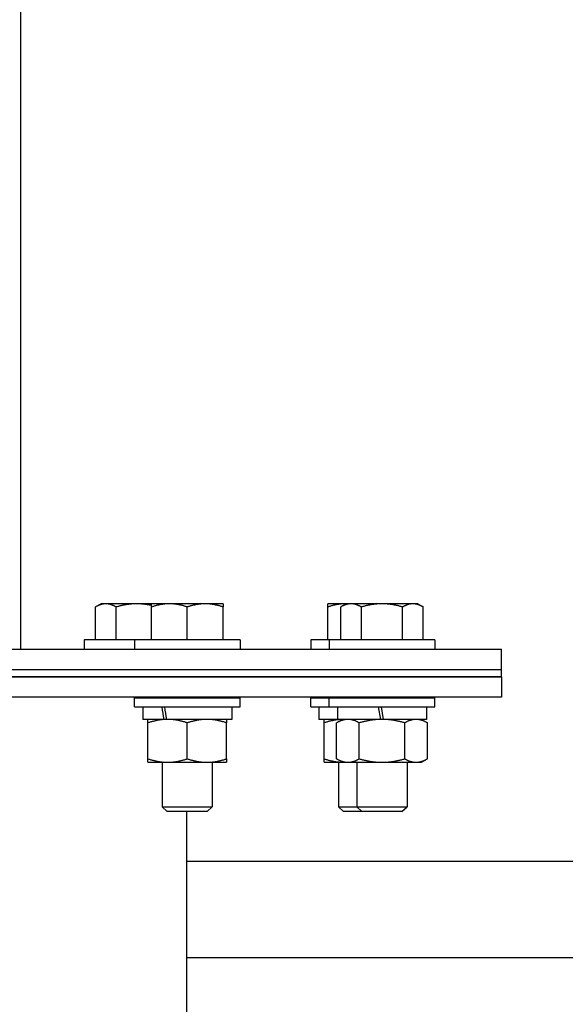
# Model space of a CAD drawing. Header units: inches. Extents: x 18 to 846, y -44 to 561.
# Tile 72 of 256: x 106 to 111, y 162 to 170. Entities that reach past the tile are written whole.
import ezdxf

# ---------------------------------------------------------------- set-up
doc = ezdxf.new("R2010")
doc.units = ezdxf.units.IN
doc.header["$LTSCALE"] = 24
doc.header["$MEASUREMENT"] = 0
doc.layers.add('Dimension (ANSI)', color=7, linetype='Continuous', lineweight=25)
doc.layers.add('Visible (ANSI)', color=7, linetype='Continuous', lineweight=30)
doc.styles.add('Note Text (ANSI)', font='tahoma.ttf')
doc.dimstyles.new('SB Fraction-16 (ANSI)', dxfattribs={"dimscale": 24, "dimtxt": 0.125, "dimasz": 0.098425, "dimexe": 0.125, "dimexo": 0.0625, "dimgap": 0.031496, "dimtad": 0, "dimtih": 1, "dimtoh": 1, "dimdec": 4, "dimrnd": 1e-08, "dimzin": 0, "dimdsep": 46, "dimlunit": 5, "dimtxsty": 'Note Text (ANSI)', "dimcen": 0.09, "dimdle": 0.393701, "dimclrd": 256, "dimclre": 256, "dimclrt": 256, "dimadec": 0, "dimazin": 3, "dimtfac": 0.96, "dimtofl": 0, "dimtmove": 0, "dimatfit": 3, "dimfxl": 1, "dimfrac": 2, "dimtolj": 1, "dimtzin": 12, "dimlwd": -1, "dimlwe": -1, "dimarcsym": 0})

# ---------------------------------------------------------------- blocks, each defined once
blk = doc.blocks.new('*D15')
at = {"layer": 'Defpoints', "color": 0, "transparency": 16777216}
for p in [(121.8191, 380.5815), (46.5863, 92.8698), (88.6941, 92.8698)]:
    blk.add_point(p, dxfattribs=at)
at = {"layer": 'Dimension (ANSI)', "transparency": 16777216}
for p, q in [((120.3191, 380.5815), (43.5863, 380.5815)), ((46.5863, 378.2193), (46.5863, 242.3754)), ((46.5863, 95.232), (46.5863, 237.0759)), ((87.1941, 92.8698), (43.5863, 92.8698))]:
    blk.add_line(p, q, dxfattribs=at)
for points in [[(46.1926, 378.2193), (46.98, 378.2193), (46.5863, 380.5815)], [(46.1926, 95.232), (46.98, 95.232), (46.5863, 92.8698)]]:
    blk.add_solid(points, dxfattribs=at)
at = {"layer": 'Dimension (ANSI)', "transparency": 16777216, "insert": (37.4463, 241.6195), "char_height": 3, "attachment_point": 1, "style": 'Note Text (ANSI)'}
blk.add_mtext('\\A1;287 11/16', dxfattribs=at)

msp = doc.modelspace()

# ---------------------------------------------------------------- linework, layer by layer
at = {"layer": 'Visible (ANSI)'}
for p, q in [((106.19412, 164.70669), (106.19412, 170.37828)), ((106.89387, 165.10269), (106.84552, 165.07478)), ((106.93574, 165.10269), (106.89387, 165.10269)), ((107.20637, 165.10269), (106.93574, 165.10269)), ((107.3357, 165.10269), (107.20637, 165.10269)), ((107.49195, 165.10269), (107.3357, 165.10269)), ((107.80445, 165.10269), (107.49195, 165.10269)), ((107.9607, 165.10269), (107.80445, 165.10269)), ((109.03249, 165.10269), (108.87624, 165.10269)), ((109.03796, 165.10269), (108.98962, 165.07478)), ((109.03796, 165.10269), (109.03249, 165.10269)), ((109.07983, 165.10269), (109.03796, 165.10269)), ((109.35046, 165.10269), (109.07983, 165.10269)), ((109.62109, 165.10269), (109.35046, 165.10269)), ((109.66296, 165.10269), (109.62109, 165.10269)), ((109.66296, 165.10269), (109.7113, 165.07478)), ((106.84552, 164.78669), (106.84552, 165.07478)), ((107.02595, 164.78669), (107.02595, 165.07478)), ((107.3357, 164.78669), (107.3357, 165.07478)), ((107.6482, 164.78669), (107.6482, 165.07478)), ((107.9607, 164.78669), (107.9607, 165.07478)), ((108.87624, 164.78669), (108.87624, 165.07478)), ((108.98962, 164.78669), (108.98962, 165.07478)), ((109.17004, 164.78669), (109.17004, 165.07478)), ((109.53088, 164.78669), (109.53088, 165.07478)), ((109.7113, 164.78669), (109.7113, 165.07478)), ((107.1872, 164.78669), (106.74537, 164.78669)), ((106.74537, 164.78669), (106.74537, 164.70669)), ((108.1092, 164.78669), (107.1872, 164.78669)), ((107.1872, 164.78669), (107.1872, 164.70669)), ((108.1092, 164.78669), (108.1092, 164.70669)), ((108.88946, 164.78669), (108.72774, 164.78669)), ((108.72774, 164.78669), (108.72774, 164.70669)), ((109.81146, 164.78669), (108.88946, 164.78669)), ((108.88946, 164.78669), (108.88946, 164.70669)), ((109.81146, 164.78669), (109.81146, 164.70669)), ((94.394, 164.70669), (110.394, 164.70669)), ((110.394, 164.52739), (110.394, 164.70669)), ((94.394, 164.52739), (110.394, 164.52739)), ((94.394, 164.52739), (110.394, 164.52739)), ((110.394, 164.46489), (110.394, 164.52739)), ((110.394, 164.46489), (94.394, 164.46489)), ((94.394, 164.46489), (110.394, 164.46489)), ((110.394, 164.46489), (110.394, 164.28559)), ((110.394, 164.28559), (94.394, 164.28559)), ((107.1872, 164.28169), (108.1092, 164.28169)), ((107.1872, 164.20169), (107.1872, 164.28169)), ((107.42945, 164.28559), (107.42945, 164.28169)), ((107.86695, 164.28559), (107.86695, 164.28169)), ((108.1092, 164.20169), (108.1092, 164.28169)), ((108.72774, 164.28169), (108.88946, 164.28169)), ((108.72774, 164.20169), (108.72774, 164.28169)), ((108.88946, 164.28169), (109.81146, 164.28169)), ((108.88946, 164.20169), (108.88946, 164.28169)), ((108.96999, 164.28559), (108.96999, 164.28169)), ((109.13171, 164.28559), (109.13171, 164.28169)), ((109.56921, 164.28559), (109.56921, 164.28169)), ((109.81146, 164.20169), (109.81146, 164.28169)), ((107.1872, 164.20169), (108.1092, 164.20169)), ((107.2587, 164.20169), (107.2587, 164.09269)), ((108.0377, 164.20169), (108.0377, 164.09269)), ((108.72774, 164.20169), (108.88946, 164.20169)), ((108.79924, 164.20169), (108.79924, 164.09269)), ((108.88946, 164.20169), (109.81146, 164.20169)), ((108.96096, 164.20169), (108.96096, 164.09269)), ((109.31761, 164.20169), (109.33683, 164.09269)), ((109.36408, 164.09269), (109.34486, 164.20169)), ((109.73996, 164.20169), (109.73996, 164.09269)), ((107.44177, 164.09269), (107.2587, 164.09269)), ((107.46454, 164.09269), (107.44177, 164.09269)), ((107.46537, 164.09269), (107.46454, 164.09269)), ((108.0377, 164.09269), (107.46537, 164.09269)), ((108.96096, 164.09269), (108.79924, 164.09269)), ((109.00646, 164.09269), (108.95324, 164.06196)), ((109.33683, 164.09269), (108.96096, 164.09269)), ((109.35046, 164.09269), (109.33683, 164.09269)), ((109.36408, 164.09269), (109.35046, 164.09269)), ((109.73996, 164.09269), (109.36408, 164.09269)), ((109.69446, 164.09269), (109.74768, 164.06196)), ((107.3042, 163.74841), (107.3042, 164.06196)), ((107.6482, 163.74841), (107.6482, 164.06196)), ((107.9922, 163.74841), (107.9922, 164.06196)), ((108.84474, 163.74841), (108.84474, 164.06196)), ((108.95324, 163.74841), (108.95324, 164.06196)), ((109.15185, 163.74841), (109.15185, 164.06196)), ((109.54907, 163.74841), (109.54907, 164.06196)), ((109.74768, 163.74841), (109.74768, 164.06196)), ((109.00646, 163.71769), (108.95324, 163.74841)), ((109.69446, 163.71769), (109.74768, 163.74841)), ((107.3042, 163.71769), (107.4762, 163.71769)), ((107.42945, 163.71769), (107.42945, 163.32919)), ((107.4762, 163.71769), (107.8202, 163.71769)), ((107.8202, 163.71769), (107.9922, 163.71769)), ((107.86695, 163.71769), (107.86695, 163.32919)), ((108.84474, 163.71769), (109.00646, 163.71769)), ((108.96999, 163.71769), (108.96999, 163.32919)), ((109.00646, 163.71769), (109.05255, 163.71769)), ((109.05255, 163.71769), (109.35046, 163.71769)), ((109.13171, 163.71769), (109.13171, 163.32919)), ((109.35046, 163.71769), (109.64837, 163.71769)), ((109.56921, 163.71769), (109.56921, 163.32919)), ((109.64837, 163.71769), (109.69446, 163.71769)), ((107.42945, 163.32919), (107.86695, 163.32919)), ((107.47327, 163.28668), (107.42945, 163.32919)), ((107.82314, 163.28668), (107.86695, 163.32919)), ((108.96999, 163.32919), (109.13171, 163.32919)), ((109.0138, 163.28668), (108.96999, 163.32919)), ((109.13171, 163.32919), (109.56921, 163.32919)), ((109.17553, 163.28668), (109.13171, 163.32919)), ((109.52539, 163.28668), (109.56921, 163.32919)), ((107.82314, 163.28668), (107.47327, 163.28668)), ((107.64399, 153.93159), (107.64399, 163.28668)), ((109.17553, 163.28668), (109.0138, 163.28668)), ((109.52539, 163.28668), (109.17553, 163.28668)), ((111.80486, 162.84953), (107.64399, 162.84953)), ((111.80486, 162.00953), (107.64399, 162.00953))]:
    msp.add_line(p, q, dxfattribs=at)
for centre, start_param, end_param in [((107.6482, 164.01542), 4.6147099, 4.6641474), ((107.6482, 164.16996), 4.6847711, 4.7341232)]:
    msp.add_ellipse(centre, major_axis=(0.33987, -2.20877), ratio=0.0861395, start_param=start_param, end_param=end_param, dxfattribs=at)
for points, weights in [([(106.93574, 165.10269), (106.89387, 165.10269), (106.84552, 165.07478)], [1, 1.0379548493, 1]), ([(107.02595, 165.07478), (106.9776, 165.10269), (106.93574, 165.10269)], [1, 1.0379548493, 1]), ([(107.20637, 165.10269), (107.12263, 165.10269), (107.02595, 165.07478)], [1, 1.0379548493, 1]), ([(107.3357, 165.08785), (107.26848, 165.10269), (107.20637, 165.10269)], [1.01479997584, 1.02788120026, 1]), ([(107.3357, 165.07478), (107.3357, 165.10269), (107.3357, 165.10269)], [1, 1.0379548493, 1]), ([(107.49195, 165.10269), (107.41944, 165.10269), (107.3357, 165.07478)], [1, 1.0379548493, 1]), ([(107.6482, 165.07478), (107.56447, 165.10269), (107.49195, 165.10269)], [1, 1.0379548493, 1]), ([(107.80445, 165.10269), (107.73194, 165.10269), (107.6482, 165.07478)], [1, 1.0379548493, 1]), ([(107.9607, 165.07478), (107.87697, 165.10269), (107.80445, 165.10269)], [1, 1.0379548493, 1]), ([(107.9607, 165.10269), (107.9607, 165.10269), (107.9607, 165.07478)], [1, 1.0379548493, 1]), ([(108.87624, 165.07478), (108.87624, 165.10269), (108.87624, 165.10269)], [1, 1.0379548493, 1]), ([(109.03249, 165.10269), (108.95997, 165.10269), (108.87624, 165.07478)], [1, 1.0379548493, 1]), ([(109.07983, 165.10269), (109.03796, 165.10269), (108.98962, 165.07478)], [1, 1.0379548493, 1]), ([(109.0379, 165.10265), (109.03519, 165.10269), (109.03249, 165.10269)], [1.00263347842, 1.00136589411, 1]), ([(109.17004, 165.07478), (109.12169, 165.10269), (109.07983, 165.10269)], [1, 1.0379548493, 1]), ([(109.35046, 165.10269), (109.26673, 165.10269), (109.17004, 165.07478)], [1, 1.0379548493, 1]), ([(109.53088, 165.07478), (109.43419, 165.10269), (109.35046, 165.10269)], [1, 1.0379548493, 1]), ([(109.62109, 165.10269), (109.57923, 165.10269), (109.53088, 165.07478)], [1, 1.0379548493, 1]), ([(109.7113, 165.07478), (109.66296, 165.10269), (109.62109, 165.10269)], [1, 1.0379548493, 1]), ([(107.3042, 164.06196), (107.3042, 164.09269), (107.3042, 164.09269)], [1, 1.0379548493, 1]), ([(107.4762, 164.09269), (107.39638, 164.09269), (107.3042, 164.06196)], [1, 1.0379548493, 1]), ([(107.6482, 164.06196), (107.55603, 164.09269), (107.4762, 164.09269)], [1, 1.0379548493, 1]), ([(107.8202, 164.09269), (107.74038, 164.09269), (107.6482, 164.06196)], [1, 1.0379548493, 1]), ([(107.9922, 164.06196), (107.90003, 164.09269), (107.8202, 164.09269)], [1, 1.0379548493, 1]), ([(107.9922, 164.09269), (107.9922, 164.09269), (107.9922, 164.06196)], [1, 1.0379548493, 1]), ([(108.84474, 164.06196), (108.84474, 164.09269), (108.84474, 164.09269)], [1, 1.0379548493, 1]), ([(109.00625, 164.09257), (108.93126, 164.09081), (108.84474, 164.06196)], [1.00451001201, 1.03554710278, 1]), ([(109.05255, 164.09269), (109.00646, 164.09269), (108.95324, 164.06196)], [1, 1.0379548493, 1]), ([(109.15185, 164.06196), (109.09863, 164.09269), (109.05255, 164.09269)], [1, 1.0379548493, 1]), ([(109.35046, 164.09269), (109.25828, 164.09269), (109.15185, 164.06196)], [1, 1.0379548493, 1]), ([(109.54907, 164.06196), (109.44263, 164.09269), (109.35046, 164.09269)], [1, 1.0379548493, 1]), ([(109.64837, 164.09269), (109.60228, 164.09269), (109.54907, 164.06196)], [1, 1.0379548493, 1]), ([(109.74768, 164.06196), (109.69446, 164.09269), (109.64837, 164.09269)], [1, 1.0379548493, 1]), ([(107.3042, 163.71769), (107.3042, 163.71769), (107.3042, 163.74841)], [1, 1.0379548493, 1]), ([(107.3042, 163.74841), (107.39638, 163.71769), (107.4762, 163.71769)], [1, 1.0379548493, 1]), ([(107.4762, 163.71769), (107.55603, 163.71769), (107.6482, 163.74841)], [1, 1.0379548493, 1]), ([(107.6482, 163.74841), (107.74038, 163.71769), (107.8202, 163.71769)], [1, 1.0379548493, 1]), ([(107.8202, 163.71769), (107.90003, 163.71769), (107.9922, 163.74841)], [1, 1.0379548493, 1]), ([(107.9922, 163.74841), (107.9922, 163.71769), (107.9922, 163.71769)], [1, 1.0379548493, 1]), ([(108.84474, 163.71769), (108.84474, 163.71769), (108.84474, 163.74841)], [1, 1.0379548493, 1]), ([(108.84474, 163.74841), (108.93126, 163.71957), (109.00625, 163.71781)], [1, 1.03554710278, 1.00451001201]), ([(108.95324, 163.74841), (109.00646, 163.71769), (109.05255, 163.71769)], [1, 1.0379548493, 1]), ([(109.05255, 163.71769), (109.09863, 163.71769), (109.15185, 163.74841)], [1, 1.0379548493, 1]), ([(109.15185, 163.74841), (109.25828, 163.71769), (109.35046, 163.71769)], [1, 1.0379548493, 1]), ([(109.35046, 163.71769), (109.44263, 163.71769), (109.54907, 163.74841)], [1, 1.0379548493, 1]), ([(109.54907, 163.74841), (109.60228, 163.71769), (109.64837, 163.71769)], [1, 1.0379548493, 1]), ([(109.64837, 163.71769), (109.69446, 163.71769), (109.74768, 163.74841)], [1, 1.0379548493, 1])]:
    msp.add_rational_spline(points, weights, degree=2, dxfattribs=at)

# ---------------------------------------------------------------- dimensions: what is measured, and where the dimension line sits
at = {"layer": 'Dimension (ANSI)'}
dim = msp.add_linear_dim(base=(46.58635, 92.8698), p1=(121.81912, 380.5815), p2=(88.69412, 92.8698), angle=270, dimstyle='SB Fraction-16 (ANSI)', override={"dimgap": 0.031496, "dimdec": 4, "dimtol": 0, "dimlim": 0, "dimtp": 0, "dimtm": 0, "dimtdec": 2, "dimatfit": 1}, dxfattribs=at)
dim.commit()
dim.dimension.update_dxf_attribs({"geometry": '*D15', "text_midpoint": (46.58635, 239.72565), "dimtype": 160})

doc.saveas('drawing.dxf')
